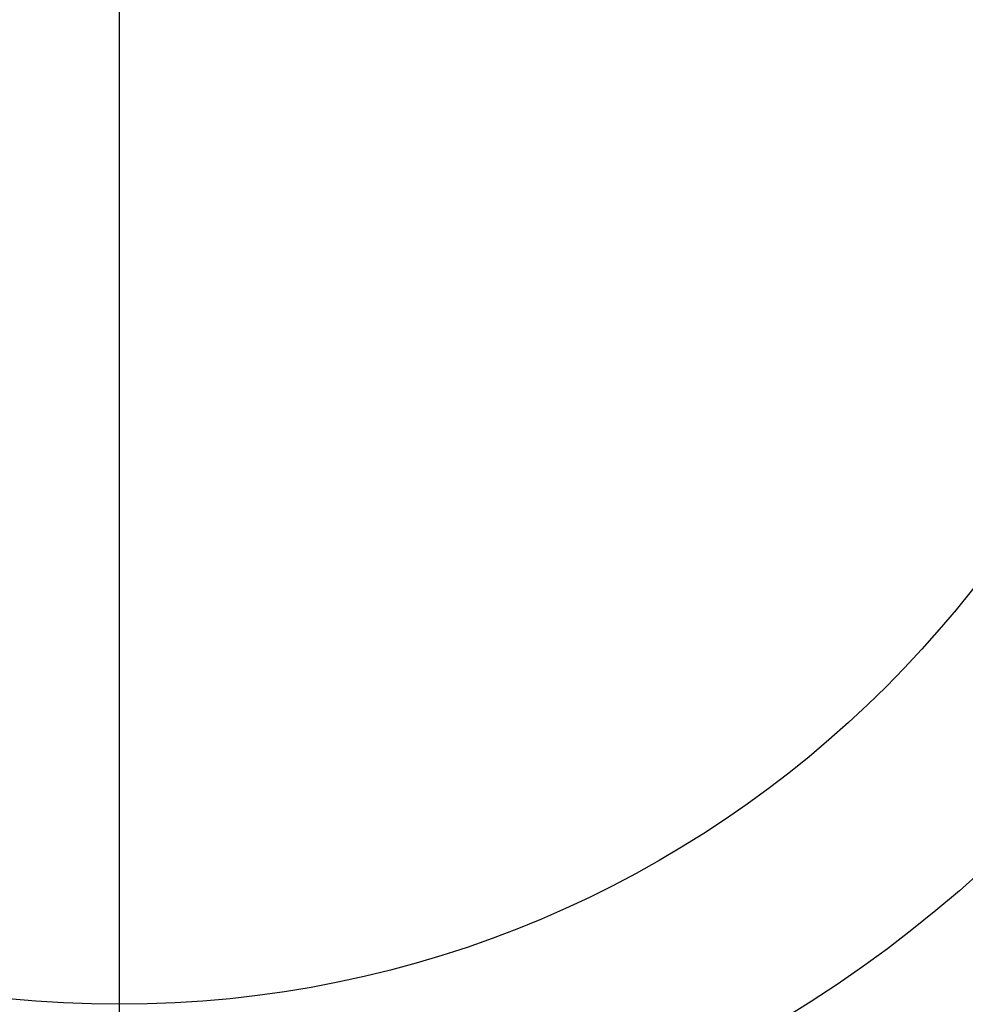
# Model space of a CAD drawing. Header units: millimetres. Extents: x 336 to 771, y -218 to 218.
# Tile 22 of 40: x 545 to 622, y -88 to -8. Entities that reach past the tile are written whole.
import ezdxf

# ---------------------------------------------------------------- set-up
doc = ezdxf.new("R2010")
doc.units = ezdxf.units.MM
doc.layers.add('Ø40', color=5, linetype='Continuous', true_color=0x0000ff)

msp = doc.modelspace()

# ---------------------------------------------------------------- linework, layer by layer
at = {"layer": 'Ø40'}
for p, q in [((553.502, -115.638), (553.502, 115.638)), ((553.502, -87.793, 31.151), (553.502, 87.793, 31.151))]:
    msp.add_line(p, q, dxfattribs=at)
for centre, radius in [((553.502, 0, 327.826), 205.981), ((553.502, 0, 324.542), 202.782), ((553.502, 0, 216.297), 194.475), ((553.502, 0, 208.726), 194.44), ((553.502, 0, 222.169), 194.232), ((553.502, 0, 227.919), 193.761), ((553.502, 0, 197.88), 193.701), ((553.502, 0, 233.516), 193.074), ((553.502, 0, 191.609), 192.89), ((553.502, 0, 292.016), 192.73), ((553.502, 0, 238.925), 192.182), ((553.502, 0, 183.851), 191.483), ((553.502, 0, 244.11), 191.102), ((553.502, 0, 249.039), 189.849), ((553.502, 0, 175.928), 189.596), ((553.502, 0, 253.445), 188.517), ((553.502, 0, 167.941), 187.248), ((553.502, 0, 257.086), 187.243), ((553.502, 0, 261.088), 185.627), ((553.502, 0, 159.909), 184.45), ((553.502, 0, 264.548), 184.007), ((553.502, 0, 266.596), 182.926), ((553.502, 0, 151.84), 181.211), ((553.502, 0, 270.178), 180.942), ((553.502, 0, 308.953), 179.298), ((553.502, 0, 143.743), 177.541), ((553.502, 0, 271.737), 177.157), ((553.502, 0, 135.627), 173.452), ((553.502, 0, 127.503), 168.958), ((553.502, 0, 119.38), 164.07), ((553.502, 0, 330.716), 161.02), ((553.502, 0, 329.097), 159.934), ((553.502, 0, 111.269), 158.806), ((553.502, 0, 326.021), 158.072), ((553.502, 0, 322.671), 156.288), ((553.502, 0, 319.429), 154.83), ((553.502, 0, 316.328), 153.696), ((553.502, 0, 103.18), 153.179), ((553.502, 0, 313.394), 152.874), ((553.502, 0, 310.651), 152.347), ((553.502, 0, 303.653), 152.274), ((553.502, 0, 308.111), 152.09), ((553.502, 0, 305.78), 152.076), ((553.502, 0, 95.122), 147.206), ((553.502, 0, 86.745), 140.612), ((553.502, 0, 78.01), 133.323), ((553.502, 0, 10.013), 128.17), ((553.502, 0, 70.112), 126.373), ((553.502, 0, 24.445), 121.17), ((553.502, 0, 30.12), 120.236), ((553.502, 0, 27.039), 119.222), ((553.502, 0, 62.283), 119.148), ((553.502, 0), 115.638), ((553.502, 0, 46.865), 103.946), ((553.502, 0, 31.151), 87.793)]:
    msp.add_circle(centre, radius, dxfattribs=at)
at = {"layer": 'Ø40', "extrusion": (0, 0, -1)}
for centre, radius in [((-553.502, 0, -350.419), 185.722), ((-553.502, 0, -350.419), 182.441), ((-553.502, 0, -348.865), 176.027), ((-553.502, 0, -344.549), 171.034)]:
    msp.add_circle(centre, radius, dxfattribs=at)

doc.saveas('drawing.dxf')
